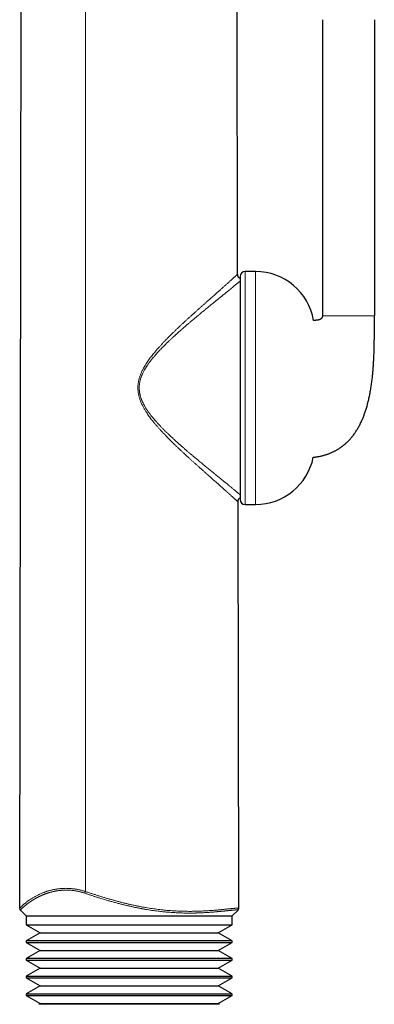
# Model space of a CAD drawing. Header units: millimetres. Extents: x 8 to 303, y 12 to 424.
# Tile 72 of 78: x 267 to 303, y 243 to 343. Entities that reach past the tile are written whole.
import ezdxf

# ---------------------------------------------------------------- set-up
doc = ezdxf.new("R2010")
doc.units = ezdxf.units.MM

msp = doc.modelspace()

# ---------------------------------------------------------------- linework, layer by layer
at = {"color": 7, "linetype": 'Continuous', "lineweight": 30}
for p, q in [((266.88, 252.66), (267.11, 387.21)), ((289.08, 317.17), (288.96, 387.21)), ((297.71, 343.03), (297.71, 312.93)), ((303, 343.03), (303, 312.93)), ((290.9, 317.42), (289.84, 317.42)), ((289.08, 317.17), (289.08, 317.17)), ((289.34, 316.92), (289.34, 294.23)), ((289.19, 252.67), (289.12, 293.97)), ((289.84, 293.73), (290.9, 293.73)), ((266.95, 252.48), (267.53, 251.91)), ((288.53, 251.91), (289.12, 252.49)), ((289.12, 252.49), (289.12, 252.49)), ((267.53, 251.91), (267.53, 251.91)), ((267.53, 251.91), (288.53, 251.91)), ((267.53, 251.91), (267.53, 251)), ((288.53, 251.91), (288.53, 251.91)), ((288.53, 251), (288.53, 251.91)), ((267.53, 251), (268.96, 250.18)), ((267.53, 251), (288.53, 251)), ((267.53, 251), (267.53, 251)), ((287.1, 250.18), (288.53, 251)), ((288.53, 251), (288.53, 251)), ((268.96, 250.18), (267.53, 249.36)), ((288.53, 249.35), (267.53, 249.35)), ((267.53, 249.35), (267.53, 249.2)), ((267.53, 249.35), (267.53, 249.35)), ((268.96, 250.18), (287.1, 250.18)), ((288.53, 249.36), (287.1, 250.18)), ((288.53, 249.2), (288.53, 249.35)), ((288.53, 249.35), (288.53, 249.35)), ((267.53, 249.2), (268.96, 248.38)), ((267.53, 249.2), (288.53, 249.2)), ((267.53, 249.2), (267.53, 249.2)), ((268.96, 248.38), (267.53, 247.56)), ((268.96, 248.38), (287.1, 248.38)), ((287.1, 248.38), (288.53, 249.2)), ((288.53, 247.55), (287.1, 248.38)), ((288.53, 249.2), (288.53, 249.2)), ((288.53, 247.55), (267.53, 247.55)), ((267.53, 247.55), (267.53, 247.55)), ((267.53, 247.55), (267.53, 247.4)), ((267.53, 247.4), (268.96, 246.58)), ((267.53, 247.4), (288.53, 247.4)), ((267.53, 247.4), (267.53, 247.4)), ((287.1, 246.58), (288.53, 247.4)), ((288.53, 247.55), (288.53, 247.55)), ((288.53, 247.4), (288.53, 247.55)), ((288.53, 247.4), (288.53, 247.4)), ((268.96, 246.58), (267.53, 245.76)), ((268.96, 246.58), (287.1, 246.58)), ((288.53, 245.76), (287.1, 246.58)), ((288.53, 245.75), (267.53, 245.75)), ((267.53, 245.75), (267.53, 245.6)), ((267.53, 245.75), (267.53, 245.75)), ((267.53, 245.6), (268.96, 244.78)), ((267.53, 245.6), (288.53, 245.6)), ((267.53, 245.6), (267.53, 245.6)), ((287.1, 244.78), (288.53, 245.6)), ((288.53, 245.6), (288.53, 245.75)), ((288.53, 245.75), (288.53, 245.75)), ((288.53, 245.6), (288.53, 245.6)), ((268.96, 244.78), (267.53, 243.96)), ((268.96, 244.78), (287.1, 244.78)), ((288.53, 243.96), (287.1, 244.78)), ((288.53, 243.95), (267.53, 243.95)), ((267.53, 243.95), (267.53, 243.95)), ((267.53, 243.95), (267.53, 243.8)), ((267.53, 243.8), (268.96, 242.98)), ((267.53, 243.8), (288.53, 243.8)), ((267.53, 243.8), (267.53, 243.8)), ((287.1, 242.98), (288.53, 243.8)), ((288.53, 243.95), (288.53, 243.95)), ((288.53, 243.8), (288.53, 243.95)), ((288.53, 243.8), (288.53, 243.8)), ((268.96, 242.98), (268.83, 242.91)), ((278.03, 242.91), (268.83, 242.91)), ((268.96, 242.98), (287.1, 242.98)), ((287.23, 242.91), (278.03, 242.91)), ((287.23, 242.91), (287.1, 242.98))]:
    msp.add_line(p, q, dxfattribs=at)
at = {"color": 252, "linetype": 'Continuous', "lineweight": 0}
for p, q in [((273.58, 254.38), (273.58, 387.21)), ((289.84, 317.42), (289.84, 293.73)), ((290.9, 317.42), (290.9, 293.73)), ((266.95, 252.49), (266.95, 252.48)), ((289.12, 252.49), (289.12, 252.49))]:
    msp.add_line(p, q, dxfattribs=at)
at = {"color": 7, "linetype": 'Continuous', "lineweight": 30}
for centre, radius, start, end in [((289.84, 316.92), 0.5, 90, 180), ((290.9, 311.42), 6, 9.9607, 90), ((290.9, 299.73), 6, 270, 348.4987), ((289.84, 294.23), 0.5, 180, 270)]:
    msp.add_arc(centre, radius, start, end, dxfattribs=at)
at = {"color": 252, "linetype": 'Continuous', "lineweight": 0}
for points, knots in [([(289.12, 293.97), (289.12, 293.97), (289.12, 293.98), (289.11, 293.98), (289.1, 293.99), (289.09, 294.01), (289.07, 294.03), (289.04, 294.05), (289.02, 294.08), (288.98, 294.11), (288.94, 294.15), (288.9, 294.19), (288.85, 294.24), (288.79, 294.29), (288.73, 294.35), (288.66, 294.41), (288.58, 294.48), (288.51, 294.55), (288.42, 294.62), (288.34, 294.7), (288.25, 294.78), (288.16, 294.86), (288.06, 294.95), (287.97, 295.04), (287.86, 295.13), (287.74, 295.24), (287.61, 295.36), (287.48, 295.48), (287.34, 295.6), (287.2, 295.72), (287.06, 295.85), (286.92, 295.97), (286.77, 296.1), (286.63, 296.22), (286.48, 296.35), (286.32, 296.5), (286.14, 296.66), (285.94, 296.83), (285.74, 297.01), (285.54, 297.19), (285.33, 297.38), (285.12, 297.56), (284.91, 297.75), (284.7, 297.94), (284.48, 298.14), (284.27, 298.33), (284.05, 298.53), (283.83, 298.73), (283.62, 298.93), (283.4, 299.13), (283.18, 299.33), (282.97, 299.54), (282.74, 299.75), (282.52, 299.96), (282.3, 300.18), (282.08, 300.4), (281.86, 300.63), (281.64, 300.86), (281.42, 301.08), (281.22, 301.3), (281.03, 301.51), (280.84, 301.73), (280.65, 301.95), (280.48, 302.16), (280.32, 302.36), (280.18, 302.54), (280.05, 302.73), (279.91, 302.92), (279.8, 303.09), (279.7, 303.25), (279.61, 303.39), (279.53, 303.53), (279.45, 303.68), (279.37, 303.83), (279.3, 303.98), (279.23, 304.13), (279.17, 304.28), (279.12, 304.43), (279.08, 304.57), (279.03, 304.72), (279, 304.86), (278.97, 305.01), (278.95, 305.16), (278.93, 305.31), (278.92, 305.46), (278.92, 305.61), (278.92, 305.76), (278.93, 305.91), (278.95, 306.06), (278.98, 306.21), (279.01, 306.36), (279.04, 306.5), (279.08, 306.64), (279.13, 306.78), (279.19, 306.94), (279.25, 307.1), (279.33, 307.27), (279.41, 307.44), (279.5, 307.61), (279.6, 307.78), (279.69, 307.94), (279.81, 308.11), (279.93, 308.3), (280.07, 308.5), (280.22, 308.7), (280.37, 308.89), (280.52, 309.08), (280.68, 309.27), (280.85, 309.48), (281.04, 309.69), (281.23, 309.89), (281.42, 310.11), (281.63, 310.33), (281.85, 310.55), (282.07, 310.78), (282.29, 311), (282.51, 311.21), (282.73, 311.43), (282.95, 311.63), (283.17, 311.84), (283.39, 312.05), (283.6, 312.25), (283.82, 312.45), (284.04, 312.65), (284.26, 312.85), (284.47, 313.04), (284.69, 313.23), (284.9, 313.42), (285.11, 313.61), (285.31, 313.79), (285.52, 313.98), (285.72, 314.15), (285.92, 314.33), (286.11, 314.5), (286.3, 314.67), (286.49, 314.83), (286.66, 314.98), (286.81, 315.12), (286.95, 315.25), (287.09, 315.37), (287.22, 315.48), (287.35, 315.6), (287.48, 315.71), (287.6, 315.82), (287.72, 315.92), (287.83, 316.03), (287.94, 316.12), (288.04, 316.21), (288.14, 316.3), (288.24, 316.39), (288.33, 316.47), (288.41, 316.55), (288.49, 316.62), (288.56, 316.69), (288.63, 316.75), (288.69, 316.81), (288.75, 316.86), (288.8, 316.91), (288.85, 316.95), (288.89, 316.99), (288.93, 317.03), (288.96, 317.06), (288.99, 317.09), (289.02, 317.11), (289.04, 317.13), (289.06, 317.15), (289.07, 317.16), (289.08, 317.17), (289.08, 317.17), (289.08, 317.17)], [0, 0, 0, 0, 0.004951, 0.009879, 0.014788, 0.019682, 0.024566, 0.029444, 0.034321, 0.039687, 0.045061, 0.050449, 0.055855, 0.061284, 0.067055, 0.072817, 0.078564, 0.084299, 0.090031, 0.095763, 0.101173, 0.106592, 0.112023, 0.117469, 0.122934, 0.129441, 0.135946, 0.142433, 0.148907, 0.155375, 0.161841, 0.167937, 0.174037, 0.180143, 0.186256, 0.192379, 0.200207, 0.208057, 0.215932, 0.223836, 0.231746, 0.239638, 0.247518, 0.25537, 0.263215, 0.271055, 0.278893, 0.286731, 0.294431, 0.302134, 0.309842, 0.317557, 0.325438, 0.33333, 0.341235, 0.349155, 0.357091, 0.365047, 0.373025, 0.380146, 0.387272, 0.394401, 0.40153, 0.408659, 0.414264, 0.419875, 0.425498, 0.43113, 0.436759, 0.44075, 0.444737, 0.448721, 0.452704, 0.456689, 0.460681, 0.464683, 0.468701, 0.472321, 0.475946, 0.479558, 0.48316, 0.486756, 0.49029, 0.493834, 0.497397, 0.500973, 0.504603, 0.508213, 0.511811, 0.515407, 0.519007, 0.522557, 0.526114, 0.52967, 0.533214, 0.537794, 0.54236, 0.546918, 0.551474, 0.556034, 0.5606, 0.565174, 0.571144, 0.577092, 0.583022, 0.588934, 0.594832, 0.600717, 0.607642, 0.614559, 0.621471, 0.628379, 0.636254, 0.64413, 0.652008, 0.659889, 0.66778, 0.675538, 0.683297, 0.691052, 0.698793, 0.706674, 0.714537, 0.722386, 0.730221, 0.738045, 0.745859, 0.753666, 0.761452, 0.769235, 0.777018, 0.784805, 0.7926, 0.800265, 0.807948, 0.815634, 0.823296, 0.829406, 0.835501, 0.841584, 0.847656, 0.85372, 0.859672, 0.865622, 0.871574, 0.877532, 0.883289, 0.889055, 0.894816, 0.900554, 0.906271, 0.911971, 0.917333, 0.922687, 0.928038, 0.93339, 0.938748, 0.943631, 0.948529, 0.953436, 0.958346, 0.963254, 0.968154, 0.973044, 0.978419, 0.983798, 0.989183, 0.994582, 1, 1, 1, 1]), ([(289.34, 316.46), (289.34, 316.46), (289.33, 316.46), (289.32, 316.45), (289.3, 316.43), (289.28, 316.41), (289.25, 316.39), (289.22, 316.36), (289.17, 316.32), (289.1, 316.26), (289.03, 316.2), (288.95, 316.14), (288.86, 316.06), (288.77, 315.99), (288.68, 315.92), (288.6, 315.85), (288.52, 315.79), (288.47, 315.74), (288.44, 315.72), (288.4, 315.69), (288.37, 315.66), (288.34, 315.63), (288.3, 315.6), (288.24, 315.55), (288.14, 315.47), (288.01, 315.37), (287.87, 315.25), (287.73, 315.14), (287.58, 315.02), (287.44, 314.9), (287.3, 314.79), (287.16, 314.68), (287.05, 314.59), (286.97, 314.53), (286.92, 314.49), (286.87, 314.45), (286.83, 314.41), (286.78, 314.37), (286.74, 314.34), (286.66, 314.27), (286.54, 314.18), (286.39, 314.06), (286.24, 313.93), (286.08, 313.8), (285.92, 313.68), (285.78, 313.56), (285.66, 313.46), (285.51, 313.34), (285.4, 313.25), (285.33, 313.19), (285.31, 313.17), (285.29, 313.15), (285.27, 313.14), (285.25, 313.12), (285.23, 313.1), (285.17, 313.06), (285.08, 312.98), (284.95, 312.87), (284.81, 312.76), (284.67, 312.64), (284.53, 312.52), (284.39, 312.4), (284.25, 312.29), (284.13, 312.18), (284.01, 312.08), (283.88, 311.97), (283.75, 311.86), (283.66, 311.78), (283.59, 311.72), (283.55, 311.69), (283.52, 311.66), (283.48, 311.63), (283.45, 311.6), (283.42, 311.57), (283.39, 311.55), (283.36, 311.52), (283.33, 311.49), (283.29, 311.46), (283.25, 311.42), (283.21, 311.39), (283.17, 311.35), (283.12, 311.31), (283.07, 311.26), (283.02, 311.22), (282.96, 311.17), (282.91, 311.12), (282.85, 311.06), (282.79, 311.01), (282.73, 310.95), (282.67, 310.9), (282.62, 310.85), (282.58, 310.82), (282.55, 310.8), (282.54, 310.79), (282.53, 310.78), (282.52, 310.77), (282.51, 310.75), (282.49, 310.74), (282.45, 310.7), (282.38, 310.63), (282.28, 310.54), (282.17, 310.44), (282.07, 310.35), (281.98, 310.25), (281.89, 310.17), (281.8, 310.09), (281.73, 310.02), (281.68, 309.97), (281.66, 309.94), (281.65, 309.93), (281.64, 309.93), (281.63, 309.92), (281.62, 309.91), (281.58, 309.86), (281.49, 309.78), (281.37, 309.66), (281.26, 309.54), (281.15, 309.42), (281.06, 309.33), (280.99, 309.26), (280.94, 309.2), (280.89, 309.15), (280.84, 309.1), (280.8, 309.04), (280.75, 308.99), (280.69, 308.93), (280.62, 308.84), (280.53, 308.73), (280.42, 308.61), (280.32, 308.48), (280.23, 308.37), (280.15, 308.25), (280.09, 308.18), (280.05, 308.13), (280.03, 308.1), (280.02, 308.08), (280, 308.06), (279.98, 308.03), (279.97, 308.01), (279.94, 307.97), (279.9, 307.91), (279.85, 307.83), (279.79, 307.76), (279.75, 307.68), (279.7, 307.6), (279.65, 307.53), (279.61, 307.45), (279.55, 307.35), (279.49, 307.23), (279.44, 307.12), (279.4, 307.05), (279.39, 307.01), (279.37, 306.98), (279.35, 306.94), (279.34, 306.9), (279.31, 306.84), (279.28, 306.75), (279.23, 306.63), (279.2, 306.52), (279.16, 306.4), (279.13, 306.29), (279.11, 306.16), (279.09, 306.03), (279.07, 305.89), (279.06, 305.75), (279.05, 305.62), (279.06, 305.51), (279.06, 305.42), (279.07, 305.33), (279.08, 305.24), (279.09, 305.15), (279.1, 305.05), (279.12, 304.95), (279.15, 304.85), (279.18, 304.73), (279.21, 304.64), (279.23, 304.57), (279.24, 304.53), (279.26, 304.48), (279.28, 304.43), (279.3, 304.39), (279.32, 304.33), (279.35, 304.26), (279.38, 304.18), (279.42, 304.1), (279.46, 304.02), (279.5, 303.94), (279.54, 303.86), (279.59, 303.78), (279.64, 303.68), (279.71, 303.57), (279.77, 303.47), (279.81, 303.41), (279.83, 303.38), (279.85, 303.35), (279.87, 303.33), (279.88, 303.3), (279.9, 303.27), (279.92, 303.24), (279.96, 303.19), (280.03, 303.1), (280.11, 302.98), (280.21, 302.85), (280.3, 302.73), (280.39, 302.62), (280.46, 302.54), (280.51, 302.47), (280.57, 302.41), (280.62, 302.34), (280.68, 302.28), (280.73, 302.22), (280.78, 302.16), (280.85, 302.09), (280.93, 302), (281.03, 301.89), (281.14, 301.78), (281.24, 301.67), (281.35, 301.56), (281.44, 301.46), (281.51, 301.39), (281.55, 301.35), (281.57, 301.33), (281.58, 301.32), (281.59, 301.31), (281.6, 301.3), (281.64, 301.26), (281.71, 301.19), (281.8, 301.1), (281.9, 301.01), (282, 300.91), (282.11, 300.8), (282.21, 300.71), (282.31, 300.62), (282.39, 300.54), (282.45, 300.49), (282.49, 300.45), (282.5, 300.44), (282.52, 300.42), (282.54, 300.4), (282.57, 300.37), (282.62, 300.33), (282.67, 300.29), (282.72, 300.24), (282.76, 300.2), (282.8, 300.16), (282.85, 300.12), (282.9, 300.08), (282.95, 300.03), (283, 299.99), (283.06, 299.93), (283.12, 299.88), (283.18, 299.82), (283.24, 299.77), (283.29, 299.73), (283.33, 299.69), (283.36, 299.66), (283.39, 299.64), (283.4, 299.63), (283.41, 299.63), (283.41, 299.62), (283.42, 299.62), (283.42, 299.61), (283.43, 299.61), (283.45, 299.59), (283.5, 299.55), (283.58, 299.48), (283.69, 299.38), (283.8, 299.28), (283.93, 299.17), (284.05, 299.07), (284.14, 298.99), (284.2, 298.95), (284.22, 298.92), (284.25, 298.9), (284.28, 298.88), (284.31, 298.85), (284.33, 298.83), (284.39, 298.79), (284.46, 298.73), (284.56, 298.64), (284.68, 298.54), (284.81, 298.43), (284.92, 298.34), (285.02, 298.26), (285.07, 298.21), (285.11, 298.18), (285.13, 298.16), (285.15, 298.15), (285.17, 298.13), (285.18, 298.12), (285.2, 298.1), (285.28, 298.04), (285.42, 297.93), (285.61, 297.77), (285.8, 297.61), (285.98, 297.47), (286.15, 297.32), (286.32, 297.19), (286.47, 297.06), (286.61, 296.95), (286.72, 296.87), (286.78, 296.81), (286.82, 296.78), (286.85, 296.75), (286.89, 296.72), (286.97, 296.66), (287.09, 296.56), (287.24, 296.44), (287.39, 296.31), (287.54, 296.2), (287.68, 296.08), (287.81, 295.98), (287.91, 295.89), (288.01, 295.82), (288.11, 295.74), (288.18, 295.68), (288.23, 295.64), (288.24, 295.63), (288.26, 295.62), (288.27, 295.6), (288.28, 295.59), (288.33, 295.55), (288.42, 295.48), (288.53, 295.39), (288.64, 295.3), (288.74, 295.22), (288.83, 295.14), (288.92, 295.07), (289, 295), (289.07, 294.95), (289.12, 294.9), (289.16, 294.87), (289.18, 294.85), (289.21, 294.83), (289.23, 294.81), (289.25, 294.79), (289.28, 294.76), (289.31, 294.74), (289.33, 294.72), (289.34, 294.72)], [0, 0, 0, 0, 0.000093, 0.002347, 0.004605, 0.006865, 0.009129, 0.011395, 0.017587, 0.02383, 0.030129, 0.036485, 0.042901, 0.049382, 0.055139, 0.06095, 0.066816, 0.068804, 0.070799, 0.0728, 0.074807, 0.076822, 0.078843, 0.080871, 0.087966, 0.095157, 0.102449, 0.109841, 0.117221, 0.124302, 0.130648, 0.137101, 0.143664, 0.145898, 0.148145, 0.150405, 0.152402, 0.154373, 0.156357, 0.158355, 0.1648, 0.171382, 0.178101, 0.184958, 0.191953, 0.197171, 0.202464, 0.207832, 0.215032, 0.215849, 0.216667, 0.217486, 0.218308, 0.219131, 0.219955, 0.220782, 0.225891, 0.23114, 0.236527, 0.242055, 0.247721, 0.253528, 0.258714, 0.26368, 0.268268, 0.27306, 0.278056, 0.283257, 0.284597, 0.285949, 0.287315, 0.288693, 0.290085, 0.291216, 0.292019, 0.293232, 0.294572, 0.296038, 0.297632, 0.299219, 0.300916, 0.30272, 0.304634, 0.306655, 0.308766, 0.310724, 0.313286, 0.315697, 0.317958, 0.320068, 0.322253, 0.324248, 0.32467, 0.325083, 0.325486, 0.325879, 0.326335, 0.326972, 0.327605, 0.331493, 0.335257, 0.339385, 0.343352, 0.347161, 0.350809, 0.353888, 0.356844, 0.359342, 0.359662, 0.359981, 0.360298, 0.360613, 0.360926, 0.361238, 0.36613, 0.370877, 0.375481, 0.37994, 0.384257, 0.386324, 0.388356, 0.390354, 0.392318, 0.394247, 0.396141, 0.39853, 0.400914, 0.405583, 0.41012, 0.414525, 0.418799, 0.422452, 0.426004, 0.426788, 0.427567, 0.42834, 0.429109, 0.429873, 0.430631, 0.431385, 0.434004, 0.43657, 0.439083, 0.441545, 0.443954, 0.446313, 0.44862, 0.451133, 0.455542, 0.459845, 0.460955, 0.462058, 0.463154, 0.464243, 0.465326, 0.466402, 0.469798, 0.473132, 0.476406, 0.479623, 0.482787, 0.486031, 0.489893, 0.493717, 0.497511, 0.501284, 0.503739, 0.506202, 0.508674, 0.511158, 0.513656, 0.516171, 0.518704, 0.521849, 0.525045, 0.528296, 0.529589, 0.530891, 0.532203, 0.533524, 0.534855, 0.536195, 0.538541, 0.540917, 0.543326, 0.545767, 0.548243, 0.550752, 0.553297, 0.555625, 0.559773, 0.564082, 0.564948, 0.565819, 0.566698, 0.567582, 0.568473, 0.56937, 0.570274, 0.571184, 0.575138, 0.579228, 0.583453, 0.587814, 0.592313, 0.594573, 0.596866, 0.599193, 0.601553, 0.603946, 0.606374, 0.608313, 0.610259, 0.614256, 0.618395, 0.622675, 0.627096, 0.631104, 0.635221, 0.638935, 0.639428, 0.639922, 0.640418, 0.640915, 0.641413, 0.641913, 0.645466, 0.649174, 0.653035, 0.657051, 0.66122, 0.665544, 0.66884, 0.67222, 0.675263, 0.675869, 0.676477, 0.677088, 0.677517, 0.679128, 0.680892, 0.682809, 0.684879, 0.686481, 0.688163, 0.689926, 0.69177, 0.693695, 0.695741, 0.697788, 0.70043, 0.702874, 0.705119, 0.707166, 0.708565, 0.709853, 0.711031, 0.711241, 0.711447, 0.711649, 0.711846, 0.71204, 0.71223, 0.712458, 0.714351, 0.71812, 0.721788, 0.726918, 0.731839, 0.736552, 0.741056, 0.742156, 0.743243, 0.744316, 0.745376, 0.746423, 0.747458, 0.748772, 0.752351, 0.755879, 0.761126, 0.766255, 0.771266, 0.774508, 0.7777, 0.778409, 0.779116, 0.77982, 0.780521, 0.78122, 0.781917, 0.782611, 0.790664, 0.798557, 0.806292, 0.813868, 0.821287, 0.828548, 0.834809, 0.840949, 0.846969, 0.848539, 0.8501, 0.851652, 0.8532, 0.855037, 0.862184, 0.869457, 0.876619, 0.883672, 0.890617, 0.897455, 0.902403, 0.907296, 0.912133, 0.918435, 0.919253, 0.92007, 0.920885, 0.921698, 0.92251, 0.92332, 0.930185, 0.936972, 0.943686, 0.950327, 0.9569, 0.963406, 0.96908, 0.974706, 0.980287, 0.982468, 0.984642, 0.98681, 0.988971, 0.991127, 0.993276, 0.998895, 1, 1, 1, 1]), ([(303, 312.93), (303, 312.93), (303, 312.93), (302.99, 312.93), (302.99, 312.93), (302.99, 312.93), (302.99, 312.93), (302.98, 312.93), (302.98, 312.93), (302.97, 312.93), (302.96, 312.93), (302.95, 312.93), (302.94, 312.93), (302.93, 312.93), (302.92, 312.93), (302.91, 312.93), (302.89, 312.93), (302.88, 312.93), (302.86, 312.93), (302.84, 312.93), (302.81, 312.93), (302.79, 312.93), (302.76, 312.93), (302.73, 312.93), (302.7, 312.93), (302.67, 312.93), (302.63, 312.93), (302.6, 312.93), (302.56, 312.93), (302.52, 312.93), (302.48, 312.93), (302.44, 312.93), (302.4, 312.93), (302.35, 312.93), (302.3, 312.93), (302.26, 312.93), (302.2, 312.93), (302.15, 312.93), (302.09, 312.93), (302.04, 312.93), (301.97, 312.93), (301.91, 312.93), (301.84, 312.93), (301.77, 312.93), (301.7, 312.93), (301.62, 312.93), (301.54, 312.93), (301.46, 312.93), (301.38, 312.93), (301.29, 312.93), (301.21, 312.93), (301.13, 312.93), (301.06, 312.93), (300.97, 312.93), (300.89, 312.93), (300.81, 312.93), (300.73, 312.93), (300.64, 312.93), (300.56, 312.93), (300.47, 312.93), (300.39, 312.93), (300.3, 312.93), (300.21, 312.93), (300.13, 312.93), (300.04, 312.93), (299.95, 312.93), (299.86, 312.93), (299.76, 312.93), (299.67, 312.93), (299.57, 312.93), (299.48, 312.93), (299.39, 312.93), (299.3, 312.93), (299.21, 312.93), (299.12, 312.93), (299.04, 312.93), (298.95, 312.93), (298.88, 312.93), (298.8, 312.93), (298.72, 312.93), (298.65, 312.93), (298.59, 312.93), (298.52, 312.93), (298.46, 312.93), (298.4, 312.93), (298.35, 312.93), (298.29, 312.93), (298.24, 312.93), (298.2, 312.93), (298.15, 312.93), (298.11, 312.93), (298.07, 312.93), (298.04, 312.93), (298.01, 312.93), (297.97, 312.93), (297.95, 312.93), (297.92, 312.93), (297.89, 312.93), (297.87, 312.93), (297.85, 312.93), (297.83, 312.93), (297.81, 312.93), (297.79, 312.93), (297.78, 312.93), (297.77, 312.93), (297.76, 312.93), (297.75, 312.93), (297.74, 312.93), (297.73, 312.93), (297.72, 312.93), (297.72, 312.93), (297.72, 312.93), (297.71, 312.93), (297.71, 312.93), (297.71, 312.93), (297.71, 312.93), (297.71, 312.93)], [0, 0, 0, 0, 0.014922, 0.029574, 0.043956, 0.058069, 0.071916, 0.085256, 0.098341, 0.111172, 0.123749, 0.136323, 0.148637, 0.160691, 0.172487, 0.184026, 0.195311, 0.206342, 0.218894, 0.231107, 0.242984, 0.254527, 0.265741, 0.276629, 0.286601, 0.29629, 0.305701, 0.314838, 0.323705, 0.331649, 0.339373, 0.346881, 0.354177, 0.361268, 0.368158, 0.374855, 0.381365, 0.387695, 0.393853, 0.399849, 0.405694, 0.411401, 0.416984, 0.422459, 0.427838, 0.43313, 0.438341, 0.44348, 0.448556, 0.453574, 0.457925, 0.462243, 0.466534, 0.470802, 0.475053, 0.479291, 0.483521, 0.487749, 0.491979, 0.496216, 0.500465, 0.504732, 0.509021, 0.513338, 0.517687, 0.522075, 0.527143, 0.532275, 0.537481, 0.542769, 0.548146, 0.553622, 0.559205, 0.564905, 0.570729, 0.576688, 0.58279, 0.589045, 0.595461, 0.602049, 0.608817, 0.615775, 0.622937, 0.630314, 0.637919, 0.645763, 0.653854, 0.662061, 0.670523, 0.679246, 0.688236, 0.697498, 0.706865, 0.716502, 0.726414, 0.736603, 0.74729, 0.758272, 0.769551, 0.78113, 0.79301, 0.805194, 0.817683, 0.830478, 0.843582, 0.856994, 0.870716, 0.88475, 0.899096, 0.913754, 0.927467, 0.941443, 0.955684, 0.970191, 0.984962, 1, 1, 1, 1]), ([(266.88, 252.66), (266.88, 252.67), (266.88, 252.67), (266.89, 252.68), (266.9, 252.7), (266.92, 252.72), (266.95, 252.75), (266.98, 252.78), (267.02, 252.82), (267.06, 252.86), (267.1, 252.9), (267.15, 252.94), (267.21, 252.99), (267.27, 253.05), (267.34, 253.11), (267.42, 253.17), (267.5, 253.24), (267.59, 253.31), (267.69, 253.38), (267.79, 253.45), (267.89, 253.52), (268, 253.59), (268.12, 253.67), (268.23, 253.74), (268.35, 253.81), (268.47, 253.88), (268.6, 253.95), (268.72, 254.01), (268.84, 254.07), (268.95, 254.12), (269.06, 254.17), (269.18, 254.22), (269.3, 254.27), (269.42, 254.31), (269.54, 254.36), (269.66, 254.4), (269.79, 254.44), (269.92, 254.47), (270.06, 254.51), (270.19, 254.54), (270.33, 254.57), (270.45, 254.59), (270.58, 254.62), (270.72, 254.64), (270.86, 254.65), (270.99, 254.67), (271.13, 254.68), (271.27, 254.69), (271.41, 254.7), (271.56, 254.7), (271.71, 254.7), (271.86, 254.69), (272.01, 254.68), (272.16, 254.67), (272.31, 254.66), (272.46, 254.64), (272.61, 254.61), (272.76, 254.59), (272.89, 254.56), (273.03, 254.53), (273.17, 254.5), (273.3, 254.46), (273.44, 254.42), (273.53, 254.39), (273.58, 254.38)], [0, 0, 0, 0, 0.0230939, 0.046111, 0.069064, 0.0919655, 0.1148274, 0.1376615, 0.1591758, 0.1806848, 0.2021979, 0.223724, 0.2452721, 0.2681614, 0.2910988, 0.3140974, 0.3371779, 0.360311, 0.3834474, 0.4052221, 0.4269634, 0.4486801, 0.4703811, 0.4920756, 0.5114103, 0.5307652, 0.5501517, 0.5695829, 0.5848916, 0.6002455, 0.6156538, 0.6311117, 0.6449355, 0.6587675, 0.6725969, 0.6864176, 0.7002462, 0.7140938, 0.7279708, 0.741889, 0.7537396, 0.7656036, 0.7774436, 0.7892579, 0.80106, 0.8128618, 0.8240014, 0.8351659, 0.8463712, 0.8576358, 0.8689811, 0.8798264, 0.8907324, 0.9016226, 0.9124659, 0.9232977, 0.934144, 0.9434824, 0.952868, 0.9622906, 0.9717345, 0.9811625, 0.9905804, 1, 1, 1, 1]), ([(273.51, 254.2), (273.47, 254.22), (273.39, 254.25), (273.26, 254.29), (273.13, 254.32), (273, 254.35), (272.87, 254.38), (272.74, 254.41), (272.61, 254.43), (272.49, 254.46), (272.37, 254.47), (272.24, 254.49), (272.15, 254.5), (272.07, 254.5), (272.03, 254.51), (271.98, 254.51), (271.93, 254.51), (271.88, 254.51), (271.84, 254.52), (271.79, 254.52), (271.72, 254.52), (271.62, 254.52), (271.5, 254.52), (271.38, 254.52), (271.27, 254.51), (271.18, 254.5), (271.1, 254.5), (271.02, 254.49), (270.95, 254.48), (270.87, 254.47), (270.77, 254.46), (270.66, 254.44), (270.56, 254.42), (270.47, 254.41), (270.41, 254.39), (270.37, 254.39), (270.35, 254.38), (270.33, 254.38), (270.31, 254.37), (270.3, 254.37), (270.25, 254.36), (270.17, 254.34), (270.06, 254.31), (269.95, 254.28), (269.84, 254.25), (269.74, 254.22), (269.64, 254.19), (269.55, 254.16), (269.48, 254.13), (269.41, 254.1), (269.33, 254.07), (269.28, 254.05), (269.24, 254.03), (269.22, 254.02), (269.2, 254.02), (269.17, 254.01), (269.16, 254), (269.13, 253.99), (269.11, 253.98), (269.07, 253.96), (269.03, 253.94), (268.98, 253.92), (268.93, 253.89), (268.88, 253.87), (268.83, 253.84), (268.78, 253.82), (268.73, 253.79), (268.68, 253.77), (268.64, 253.75), (268.59, 253.72), (268.55, 253.7), (268.5, 253.67), (268.46, 253.65), (268.43, 253.63), (268.39, 253.61), (268.37, 253.59), (268.35, 253.58), (268.34, 253.57), (268.34, 253.57), (268.34, 253.57), (268.33, 253.57), (268.33, 253.57), (268.3, 253.55), (268.23, 253.51), (268.14, 253.45), (268.06, 253.4), (267.98, 253.35), (267.91, 253.3), (267.87, 253.27), (267.83, 253.24), (267.79, 253.22), (267.76, 253.19), (267.72, 253.16), (267.68, 253.14), (267.64, 253.1), (267.59, 253.06), (267.53, 253.02), (267.47, 252.97), (267.43, 252.93), (267.38, 252.9), (267.35, 252.87), (267.33, 252.86), (267.32, 252.85), (267.31, 252.84), (267.31, 252.83), (267.3, 252.82), (267.27, 252.8), (267.24, 252.77), (267.19, 252.73), (267.15, 252.69), (267.11, 252.66), (267.08, 252.63), (267.06, 252.61), (267.04, 252.58), (267.01, 252.56), (266.99, 252.54), (266.98, 252.52), (266.96, 252.5), (266.95, 252.49), (266.95, 252.49), (266.95, 252.49)], [0, 0, 0, 0, 0.009143, 0.018238, 0.027295, 0.036323, 0.04533, 0.054326, 0.063319, 0.071967, 0.080662, 0.089413, 0.098225, 0.101705, 0.105196, 0.108698, 0.112211, 0.115736, 0.119273, 0.122822, 0.126385, 0.13554, 0.144917, 0.15452, 0.164354, 0.170655, 0.177049, 0.183536, 0.189912, 0.195647, 0.205429, 0.215492, 0.225836, 0.232817, 0.23992, 0.241801, 0.243689, 0.245587, 0.247493, 0.249407, 0.251329, 0.261888, 0.272739, 0.283881, 0.295314, 0.307035, 0.318142, 0.328448, 0.336729, 0.345309, 0.354185, 0.363356, 0.366102, 0.368873, 0.371669, 0.37449, 0.377079, 0.378785, 0.383088, 0.387787, 0.393716, 0.400171, 0.40715, 0.414649, 0.422666, 0.429326, 0.436302, 0.44341, 0.450213, 0.45671, 0.464402, 0.471621, 0.478369, 0.484648, 0.489787, 0.494567, 0.498476, 0.498968, 0.499454, 0.499936, 0.500413, 0.500886, 0.501354, 0.518346, 0.534942, 0.551145, 0.566962, 0.582396, 0.590893, 0.599272, 0.607534, 0.615679, 0.62371, 0.632675, 0.641985, 0.658057, 0.673854, 0.689381, 0.704641, 0.717854, 0.730869, 0.734245, 0.737608, 0.740958, 0.744294, 0.747617, 0.750927, 0.770854, 0.790593, 0.810155, 0.82955, 0.844678, 0.859715, 0.874664, 0.890136, 0.912197, 0.934197, 0.956153, 0.978082, 1, 1, 1, 1]), ([(273.51, 254.2), (273.52, 254.21), (273.52, 254.22), (273.53, 254.24), (273.53, 254.26), (273.54, 254.28), (273.55, 254.31), (273.56, 254.33), (273.57, 254.35), (273.57, 254.37), (273.58, 254.38)], [0, 0, 0, 0, 0.130153, 0.255941, 0.378734, 0.5, 0.621266, 0.744059, 0.869847, 1, 1, 1, 1]), ([(273.58, 254.38), (273.68, 254.34), (273.9, 254.27), (274.23, 254.16), (274.55, 254.06), (274.88, 253.95), (275.2, 253.85), (275.52, 253.75), (275.84, 253.66), (276.16, 253.57), (276.48, 253.48), (276.8, 253.39), (277.13, 253.3), (277.45, 253.22), (277.78, 253.14), (278.1, 253.07), (278.43, 253), (278.76, 252.93), (279.08, 252.86), (279.4, 252.8), (279.73, 252.74), (280.05, 252.69), (280.37, 252.64), (280.69, 252.6), (281, 252.56), (281.31, 252.52), (281.6, 252.49), (281.88, 252.46), (282.15, 252.44), (282.42, 252.42), (282.69, 252.4), (282.95, 252.39), (283.21, 252.38), (283.47, 252.37), (283.73, 252.37), (283.99, 252.36), (284.24, 252.36), (284.5, 252.36), (284.74, 252.37), (284.99, 252.37), (285.22, 252.38), (285.45, 252.39), (285.68, 252.4), (285.89, 252.41), (286.08, 252.43), (286.26, 252.44), (286.44, 252.45), (286.61, 252.46), (286.78, 252.48), (286.94, 252.49), (287.09, 252.5), (287.24, 252.52), (287.38, 252.53), (287.52, 252.54), (287.66, 252.56), (287.79, 252.57), (287.92, 252.58), (288.05, 252.6), (288.16, 252.61), (288.28, 252.62), (288.38, 252.63), (288.48, 252.64), (288.57, 252.65), (288.65, 252.65), (288.73, 252.66), (288.8, 252.67), (288.87, 252.67), (288.94, 252.68), (288.99, 252.68), (289.04, 252.68), (289.08, 252.68), (289.12, 252.68), (289.14, 252.68), (289.17, 252.68), (289.18, 252.68), (289.19, 252.67), (289.19, 252.67), (289.19, 252.67)], [0, 0, 0, 0, 0.0156554, 0.0312677, 0.0468417, 0.0623824, 0.0778948, 0.0931073, 0.108302, 0.1234837, 0.1386572, 0.1541372, 0.1696194, 0.1851094, 0.2006133, 0.2161373, 0.2316879, 0.2472717, 0.2628618, 0.2785, 0.294193, 0.3098887, 0.3255391, 0.3408743, 0.3561812, 0.371467, 0.3867388, 0.4003688, 0.4139991, 0.4276352, 0.4412829, 0.4549482, 0.4686373, 0.4823563, 0.4961119, 0.5101697, 0.5242615, 0.5383418, 0.5523877, 0.5664057, 0.580153, 0.5938873, 0.6076157, 0.6213458, 0.6330028, 0.6446719, 0.6563584, 0.6680679, 0.6798066, 0.691585, 0.7027313, 0.7138913, 0.725036, 0.7361528, 0.7472471, 0.7589954, 0.7707317, 0.7824628, 0.7941959, 0.8059385, 0.8176984, 0.8288095, 0.8399507, 0.8511349, 0.8623518, 0.8735589, 0.8854052, 0.8972181, 0.909006, 0.9207776, 0.9325411, 0.9443047, 0.9554035, 0.9665162, 0.977649, 0.9888083, 1, 1, 1, 1]), ([(289.12, 252.49), (289.12, 252.5), (289.12, 252.5), (289.11, 252.5), (289.1, 252.5), (289.08, 252.5), (289.07, 252.5), (289.05, 252.5), (289.04, 252.5), (289.02, 252.5), (288.99, 252.5), (288.96, 252.5), (288.93, 252.5), (288.88, 252.5), (288.84, 252.5), (288.79, 252.49), (288.73, 252.49), (288.67, 252.48), (288.61, 252.48), (288.53, 252.47), (288.47, 252.47), (288.42, 252.46), (288.38, 252.46), (288.34, 252.46), (288.3, 252.45), (288.27, 252.45), (288.23, 252.44), (288.18, 252.44), (288.12, 252.43), (288.05, 252.43), (287.97, 252.42), (287.89, 252.41), (287.81, 252.4), (287.74, 252.39), (287.68, 252.39), (287.65, 252.39), (287.64, 252.38), (287.63, 252.38), (287.62, 252.38), (287.62, 252.38), (287.61, 252.38), (287.59, 252.38), (287.56, 252.38), (287.51, 252.37), (287.46, 252.37), (287.41, 252.36), (287.36, 252.36), (287.33, 252.35), (287.31, 252.35), (287.29, 252.35), (287.27, 252.35), (287.25, 252.35), (287.23, 252.34), (287.2, 252.34), (287.16, 252.34), (287.11, 252.33), (287.07, 252.33), (287.02, 252.33), (286.97, 252.32), (286.92, 252.32), (286.88, 252.31), (286.85, 252.31), (286.83, 252.31), (286.82, 252.31), (286.8, 252.31), (286.79, 252.31), (286.78, 252.3), (286.73, 252.3), (286.66, 252.29), (286.57, 252.29), (286.47, 252.28), (286.37, 252.27), (286.28, 252.26), (286.19, 252.26), (286.09, 252.25), (286, 252.25), (285.94, 252.24), (285.9, 252.24), (285.89, 252.24), (285.88, 252.24), (285.87, 252.24), (285.86, 252.24), (285.8, 252.23), (285.69, 252.23), (285.52, 252.22), (285.36, 252.21), (285.22, 252.21), (285.11, 252.2), (285.02, 252.2), (284.94, 252.2), (284.86, 252.19), (284.77, 252.19), (284.65, 252.19), (284.49, 252.19), (284.31, 252.18), (284.16, 252.18), (284.06, 252.18), (283.99, 252.18), (283.93, 252.19), (283.87, 252.19), (283.81, 252.19), (283.75, 252.19), (283.62, 252.19), (283.44, 252.19), (283.18, 252.2), (282.93, 252.21), (282.68, 252.23), (282.42, 252.24), (282.18, 252.26), (281.93, 252.28), (281.69, 252.3), (281.45, 252.32), (281.21, 252.35), (280.95, 252.38), (280.65, 252.42), (280.34, 252.46), (280.02, 252.51), (279.77, 252.55), (279.58, 252.58), (279.46, 252.61), (279.33, 252.63), (279.21, 252.65), (279.08, 252.68), (278.95, 252.7), (278.83, 252.73), (278.64, 252.76), (278.38, 252.82), (278.07, 252.89), (277.75, 252.96), (277.42, 253.04), (277.14, 253.11), (276.91, 253.17), (276.73, 253.22), (276.54, 253.27), (276.35, 253.32), (276.17, 253.37), (275.99, 253.42), (275.78, 253.48), (275.54, 253.55), (275.26, 253.64), (274.98, 253.72), (274.69, 253.81), (274.4, 253.91), (274.11, 254), (273.81, 254.1), (273.61, 254.17), (273.51, 254.2)], [0, 0, 0, 0, 0.010546, 0.020835, 0.030866, 0.040639, 0.046649, 0.052558, 0.058364, 0.064206, 0.070494, 0.079806, 0.089062, 0.098264, 0.107411, 0.116502, 0.125537, 0.135086, 0.144756, 0.154545, 0.164454, 0.168942, 0.173454, 0.177989, 0.182548, 0.187131, 0.191196, 0.195108, 0.202154, 0.209454, 0.217008, 0.224815, 0.231894, 0.239168, 0.24573, 0.246476, 0.247223, 0.247973, 0.248725, 0.249478, 0.250233, 0.250991, 0.254403, 0.258145, 0.262215, 0.266613, 0.271338, 0.27289, 0.274475, 0.276092, 0.277742, 0.279423, 0.281137, 0.282946, 0.286505, 0.289882, 0.293077, 0.29714, 0.300866, 0.304254, 0.307305, 0.310019, 0.31093, 0.311796, 0.312617, 0.313392, 0.31429, 0.315773, 0.322644, 0.329528, 0.336197, 0.34265, 0.348889, 0.354913, 0.361293, 0.367414, 0.372588, 0.373251, 0.37391, 0.374566, 0.375219, 0.375868, 0.376513, 0.386964, 0.397169, 0.407129, 0.416845, 0.421839, 0.426766, 0.431627, 0.436422, 0.441467, 0.446833, 0.457447, 0.467906, 0.478211, 0.481647, 0.485066, 0.488468, 0.491852, 0.49522, 0.498571, 0.501905, 0.515407, 0.52879, 0.542057, 0.555215, 0.568267, 0.581219, 0.593343, 0.605386, 0.617351, 0.629348, 0.641687, 0.657096, 0.672496, 0.687896, 0.703305, 0.709363, 0.715424, 0.721488, 0.727557, 0.73363, 0.739708, 0.745792, 0.751882, 0.767014, 0.78225, 0.797597, 0.813063, 0.828656, 0.837464, 0.846316, 0.855212, 0.864154, 0.873142, 0.881619, 0.889928, 0.903049, 0.916344, 0.929817, 0.943473, 0.957315, 0.971348, 0.985575, 1, 1, 1, 1]), ([(266.88, 252.66), (266.88, 252.65), (266.88, 252.64), (266.88, 252.61), (266.89, 252.59), (266.9, 252.57), (266.91, 252.54), (266.92, 252.52), (266.93, 252.5), (266.95, 252.49), (266.95, 252.49)], [0, 0, 0, 0, 0.1294215, 0.2550915, 0.378197, 0.5, 0.621803, 0.7449085, 0.8705785, 1, 1, 1, 1]), ([(289.12, 252.49), (289.12, 252.5), (289.14, 252.51), (289.15, 252.53), (289.16, 252.55), (289.17, 252.58), (289.18, 252.6), (289.19, 252.62), (289.19, 252.65), (289.19, 252.66), (289.19, 252.67)], [0, 0, 0, 0, 0.129422, 0.255092, 0.378197, 0.5, 0.621803, 0.744908, 0.870578, 1, 1, 1, 1])]:
    msp.add_open_spline(points, degree=3, knots=knots, dxfattribs=at)
at = {"color": 7, "linetype": 'Continuous', "lineweight": 30}
for points, knots in [([(289.34, 316.71), (289.33, 316.71), (289.32, 316.72), (289.3, 316.73), (289.28, 316.74), (289.25, 316.76), (289.23, 316.77), (289.21, 316.79), (289.19, 316.81), (289.16, 316.85), (289.14, 316.88), (289.12, 316.92), (289.11, 316.96), (289.1, 317), (289.09, 317.04), (289.08, 317.07), (289.08, 317.09), (289.08, 317.11), (289.08, 317.13), (289.08, 317.15), (289.08, 317.16), (289.08, 317.17)], [0, 0, 0, 0, 0.011288, 0.062661, 0.109208, 0.164463, 0.212603, 0.255961, 0.322281, 0.391368, 0.464116, 0.541285, 0.617695, 0.690743, 0.768018, 0.839593, 0.860748, 0.88307, 0.913135, 0.95192, 1, 1, 1, 1]), ([(289.34, 316.72), (289.33, 316.72), (289.31, 316.73), (289.27, 316.74), (289.24, 316.77), (289.2, 316.8), (289.17, 316.83), (289.15, 316.87), (289.13, 316.91), (289.11, 316.96), (289.1, 317), (289.09, 317.06), (289.08, 317.11), (289.08, 317.15), (289.08, 317.17)], [0, 0, 0, 0, 0.039967, 0.122117, 0.201901, 0.280476, 0.359051, 0.438836, 0.520986, 0.606561, 0.696501, 0.791616, 0.892591, 1, 1, 1, 1]), ([(296.78, 298.53), (296.79, 298.54), (296.85, 298.54), (296.96, 298.56), (297.1, 298.58), (297.25, 298.6), (297.39, 298.63), (297.54, 298.66), (297.69, 298.69), (297.83, 298.73), (297.96, 298.77), (298.09, 298.81), (298.22, 298.85), (298.35, 298.9), (298.48, 298.95), (298.59, 299), (298.71, 299.05), (298.82, 299.1), (298.92, 299.15), (299.03, 299.2), (299.13, 299.26), (299.23, 299.32), (299.33, 299.37), (299.42, 299.43), (299.51, 299.5), (299.61, 299.56), (299.7, 299.62), (299.78, 299.69), (299.86, 299.75), (299.95, 299.82), (300.05, 299.91), (300.16, 300.01), (300.28, 300.12), (300.39, 300.23), (300.5, 300.35), (300.61, 300.48), (300.72, 300.6), (300.82, 300.73), (300.93, 300.87), (301.03, 301.02), (301.13, 301.17), (301.23, 301.32), (301.32, 301.47), (301.41, 301.64), (301.51, 301.81), (301.6, 302), (301.69, 302.2), (301.78, 302.38), (301.85, 302.56), (301.92, 302.73), (301.98, 302.9), (302.04, 303.07), (302.1, 303.25), (302.16, 303.43), (302.22, 303.64), (302.29, 303.86), (302.35, 304.09), (302.4, 304.31), (302.45, 304.54), (302.5, 304.76), (302.55, 304.99), (302.59, 305.22), (302.63, 305.45), (302.67, 305.7), (302.71, 305.93), (302.74, 306.17), (302.77, 306.4), (302.8, 306.64), (302.82, 306.88), (302.84, 307.12), (302.87, 307.36), (302.88, 307.6), (302.9, 307.83), (302.92, 308.06), (302.93, 308.28), (302.94, 308.5), (302.95, 308.72), (302.96, 308.96), (302.97, 309.19), (302.98, 309.43), (302.98, 309.64), (302.99, 309.84), (302.99, 310.02), (302.99, 310.2), (302.99, 310.37), (303, 310.54), (303, 310.78), (303, 311.09), (303, 311.41), (303, 311.66), (303, 311.83), (303, 312), (303, 312.18), (303, 312.36), (303, 312.55), (303, 312.74), (303, 312.87), (303, 312.93)], [0, 0, 0, 0, 0.002377, 0.010746, 0.018879, 0.026785, 0.035914, 0.044746, 0.053294, 0.061569, 0.069584, 0.077347, 0.08554, 0.093457, 0.101109, 0.108504, 0.115652, 0.122561, 0.129239, 0.136325, 0.143146, 0.14971, 0.156024, 0.162092, 0.168989, 0.175554, 0.181793, 0.187711, 0.193359, 0.198972, 0.207786, 0.2166, 0.225418, 0.234879, 0.244359, 0.253864, 0.263401, 0.272974, 0.283174, 0.293427, 0.303734, 0.31406, 0.324399, 0.334752, 0.346978, 0.35923, 0.371511, 0.383823, 0.394294, 0.404787, 0.415301, 0.425836, 0.436402, 0.447138, 0.460066, 0.473293, 0.486821, 0.50065, 0.513528, 0.526657, 0.540035, 0.553659, 0.567528, 0.581638, 0.595985, 0.609341, 0.622888, 0.636621, 0.650536, 0.664592, 0.678484, 0.692131, 0.705527, 0.718666, 0.731542, 0.74415, 0.756487, 0.770674, 0.784472, 0.797879, 0.810891, 0.82162, 0.832063, 0.842218, 0.852086, 0.861755, 0.871393, 0.893992, 0.916381, 0.926293, 0.936216, 0.946327, 0.956624, 0.967093, 0.977785, 0.98875, 1, 1, 1, 1]), ([(297.71, 312.93), (297.71, 312.93), (297.71, 312.91), (297.71, 312.89), (297.71, 312.87), (297.7, 312.86), (297.7, 312.84), (297.7, 312.83), (297.7, 312.81), (297.69, 312.79), (297.68, 312.75), (297.66, 312.72), (297.64, 312.69), (297.62, 312.66), (297.6, 312.64), (297.57, 312.61), (297.54, 312.59), (297.51, 312.57), (297.47, 312.55), (297.42, 312.53), (297.38, 312.52), (297.33, 312.5), (297.28, 312.49), (297.22, 312.48), (297.17, 312.47), (297.13, 312.47), (297.09, 312.47), (297.05, 312.46), (297.01, 312.46), (296.96, 312.46), (296.91, 312.46), (296.86, 312.46), (296.82, 312.46), (296.81, 312.46)], [0, 0, 0, 0, 0.021741, 0.03977, 0.054438, 0.066844, 0.079196, 0.091614, 0.104107, 0.133615, 0.163776, 0.194732, 0.22671, 0.258636, 0.2896, 0.319938, 0.349914, 0.379729, 0.42366, 0.465766, 0.505762, 0.543297, 0.591484, 0.641503, 0.693411, 0.726908, 0.761108, 0.795989, 0.831535, 0.869403, 0.910967, 0.96488, 1, 1, 1, 1]), ([(289.12, 293.97), (289.12, 293.98), (289.12, 294), (289.12, 294.01), (289.12, 294.03), (289.12, 294.04), (289.12, 294.05), (289.12, 294.06), (289.12, 294.08), (289.13, 294.1), (289.13, 294.13), (289.14, 294.17), (289.15, 294.21), (289.17, 294.24), (289.18, 294.27), (289.19, 294.29), (289.21, 294.31), (289.22, 294.33), (289.24, 294.35), (289.26, 294.37), (289.29, 294.39), (289.32, 294.41), (289.33, 294.41), (289.34, 294.42)], [0, 0, 0, 0, 0.043185, 0.076687, 0.100997, 0.120239, 0.140113, 0.160645, 0.181807, 0.242314, 0.304864, 0.378031, 0.450096, 0.51875, 0.58451, 0.62701, 0.669739, 0.718151, 0.773017, 0.834626, 0.903564, 0.960649, 1, 1, 1, 1]), ([(289.12, 293.97), (289.12, 293.99), (289.12, 294.03), (289.13, 294.09), (289.14, 294.14), (289.15, 294.19), (289.17, 294.24), (289.19, 294.28), (289.21, 294.32), (289.24, 294.35), (289.28, 294.38), (289.31, 294.4), (289.33, 294.41), (289.34, 294.42)], [0, 0, 0, 0, 0.116553, 0.226098, 0.329258, 0.426778, 0.519539, 0.608565, 0.695011, 0.780138, 0.865265, 0.951711, 1, 1, 1, 1]), ([(266.88, 252.66), (266.88, 252.65), (266.88, 252.63), (266.89, 252.6), (266.9, 252.57), (266.91, 252.54), (266.93, 252.51), (266.95, 252.49), (266.95, 252.48)], [0, 0, 0, 0, 0.187885, 0.362953, 0.528244, 0.686622, 0.842471, 1, 1, 1, 1]), ([(289.12, 252.49), (289.12, 252.5), (289.13, 252.51), (289.15, 252.53), (289.16, 252.55), (289.17, 252.58), (289.18, 252.6), (289.19, 252.64), (289.19, 252.66), (289.19, 252.67)], [0, 0, 0, 0, 0.147227, 0.289048, 0.422437, 0.545938, 0.700592, 0.850899, 1, 1, 1, 1])]:
    msp.add_open_spline(points, degree=3, knots=knots, dxfattribs=at)

doc.saveas('drawing.dxf')
